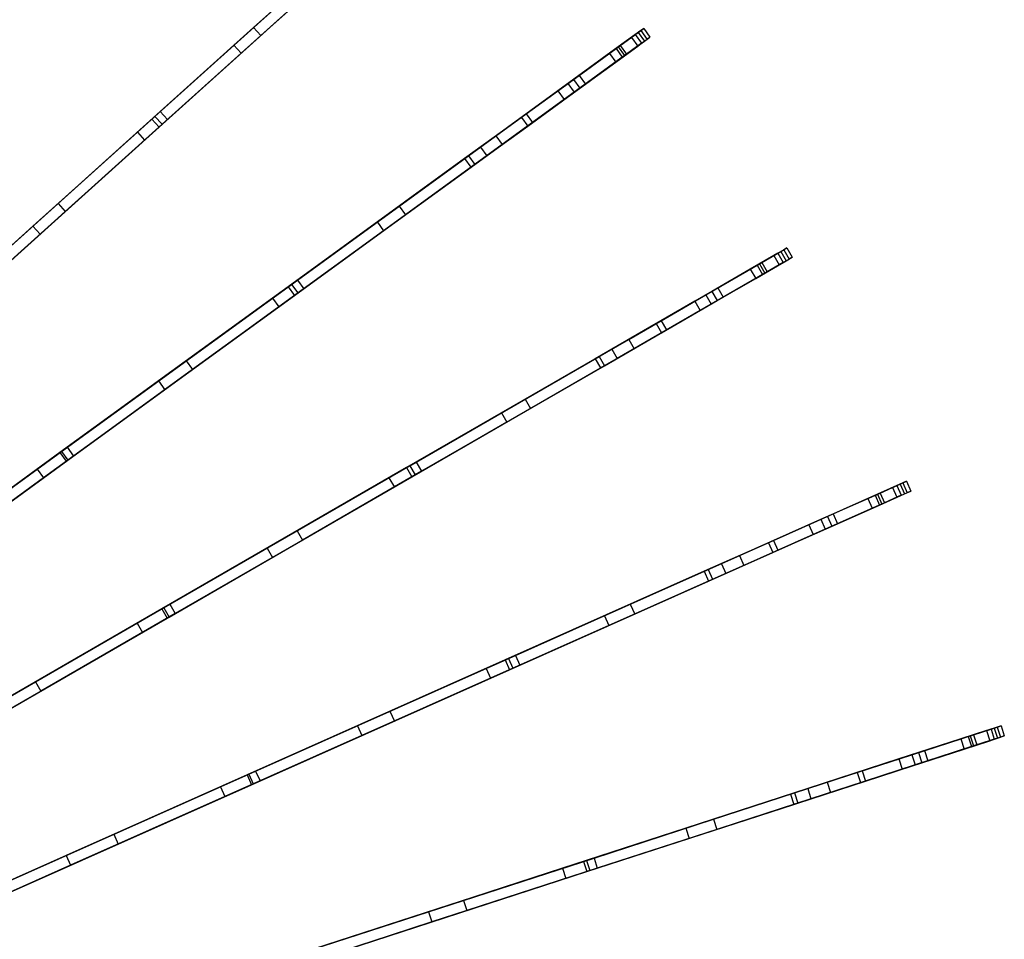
# Model space of a CAD drawing. Extents: x 1 to 71.1, y -35.1 to 35.1.
# Tile 82 of 85: x 55.6 to 69.4, y 7.9 to 20.8. Entities that reach past the tile are written whole.
import ezdxf

# ---------------------------------------------------------------- set-up
doc = ezdxf.new("R2010")
doc.units = 0
doc.header["$LTSCALE"] = 2.54
doc.layers.get('0').update_dxf_attribs({"color": 13, "linetype": 'CONTINUOUS'})

# ---------------------------------------------------------------- blocks, each defined once
blk = doc.blocks.new('LPUMPKIN_L_444_STL')
at = {"color": 0}
for p, q in [((58.888, 20.684, 26.453), (60.132, 21.804, 29.511)), ((58.888, 20.684, 26.453), (60.132, 21.804, 29.511)), ((60.232, 21.693, 29.511), (58.988, 20.572, 26.453)), ((60.232, 21.693, 29.511), (58.988, 20.572, 26.453)), ((59.938, 21.629, 28.66), (58.61, 20.434, 25.573)), ((59.938, 21.629, 28.66), (58.61, 20.434, 25.573)), ((60.038, 21.518, 28.66), (58.711, 20.322, 25.573)), ((60.038, 21.518, 28.66), (58.711, 20.322, 25.573)), ((59.73, 21.442, 42.359), (57.462, 19.4, 43.78)), ((59.73, 21.442, 42.359), (57.462, 19.4, 43.78)), ((57.506, 19.439, 43.918), (59.779, 21.486, 42.494)), ((57.506, 19.439, 43.918), (59.779, 21.486, 42.494)), ((57.606, 19.328, 43.918), (59.879, 21.375, 42.494)), ((57.606, 19.328, 43.918), (59.879, 21.375, 42.494)), ((57.563, 19.289, 43.78), (59.83, 21.33, 42.359)), ((57.563, 19.289, 43.78), (59.83, 21.33, 42.359)), ((57.579, 19.505, 23.817), (58.888, 20.684, 26.453)), ((57.579, 19.505, 23.817), (58.888, 20.684, 26.453)), ((58.888, 20.684, 26.453), (58.988, 20.572, 26.453)), ((58.888, 20.684, 26.453), (58.988, 20.572, 26.453)), ((58.988, 20.572, 26.453), (57.68, 19.394, 23.817)), ((58.988, 20.572, 26.453), (57.68, 19.394, 23.817)), ((64.177, 20.544, 37.987), (63.87, 20.321, 39.38)), ((64.177, 20.544, 37.987), (63.87, 20.321, 39.38)), ((63.962, 20.388, 39.501), (64.271, 20.612, 38.2)), ((63.962, 20.388, 39.501), (64.271, 20.612, 38.2)), ((64.307, 20.639, 36.038), (63.994, 20.411, 34.408)), ((64.307, 20.639, 36.038), (63.994, 20.411, 34.408)), ((64.022, 20.431, 35.077), (64.232, 20.584, 36.635)), ((64.022, 20.431, 35.077), (64.232, 20.584, 36.635)), ((64.232, 20.584, 36.635), (64.177, 20.544, 37.987)), ((64.232, 20.584, 36.635), (64.177, 20.544, 37.987)), ((64.177, 20.544, 37.987), (64.265, 20.423, 37.987)), ((64.177, 20.544, 37.987), (64.265, 20.423, 37.987)), ((64.232, 20.584, 36.635), (64.32, 20.462, 36.635)), ((64.232, 20.584, 36.635), (64.32, 20.462, 36.635)), ((64.271, 20.612, 38.2), (64.349, 20.669, 37.423)), ((64.271, 20.612, 38.2), (64.349, 20.669, 37.423)), ((64.271, 20.612, 38.2), (64.359, 20.491, 38.2)), ((64.271, 20.612, 38.2), (64.359, 20.491, 38.2)), ((64.349, 20.669, 37.423), (64.307, 20.639, 36.038)), ((64.349, 20.669, 37.423), (64.307, 20.639, 36.038)), ((64.307, 20.639, 36.038), (64.396, 20.517, 36.038)), ((64.307, 20.639, 36.038), (64.396, 20.517, 36.038)), ((64.349, 20.669, 37.423), (64.437, 20.548, 37.423)), ((64.349, 20.669, 37.423), (64.437, 20.548, 37.423)), ((64.359, 20.491, 38.2), (64.437, 20.548, 37.423)), ((64.359, 20.491, 38.2), (64.437, 20.548, 37.423)), ((64.437, 20.548, 37.423), (64.396, 20.517, 36.038)), ((64.437, 20.548, 37.423), (64.396, 20.517, 36.038)), ((58.61, 20.434, 25.573), (57.261, 19.219, 22.998)), ((58.61, 20.434, 25.573), (57.261, 19.219, 22.998)), ((58.61, 20.434, 25.573), (58.711, 20.322, 25.573)), ((58.61, 20.434, 25.573), (58.711, 20.322, 25.573)), ((63.994, 20.411, 34.408), (63.148, 19.796, 31.518)), ((63.994, 20.411, 34.408), (63.148, 19.796, 31.518)), ((63.289, 19.899, 32.353), (64.022, 20.431, 35.077)), ((63.289, 19.899, 32.353), (64.022, 20.431, 35.077)), ((63.958, 20.2, 39.38), (64.265, 20.423, 37.987)), ((63.958, 20.2, 39.38), (64.265, 20.423, 37.987)), ((63.994, 20.411, 34.408), (64.082, 20.29, 34.408)), ((63.994, 20.411, 34.408), (64.082, 20.29, 34.408)), ((64.022, 20.431, 35.077), (64.11, 20.31, 35.077)), ((64.022, 20.431, 35.077), (64.11, 20.31, 35.077)), ((64.05, 20.266, 39.501), (64.359, 20.491, 38.2)), ((64.05, 20.266, 39.501), (64.359, 20.491, 38.2)), ((64.396, 20.517, 36.038), (64.082, 20.29, 34.408)), ((64.396, 20.517, 36.038), (64.082, 20.29, 34.408)), ((64.32, 20.462, 36.635), (64.11, 20.31, 35.077)), ((64.32, 20.462, 36.635), (64.11, 20.31, 35.077)), ((64.265, 20.423, 37.987), (64.32, 20.462, 36.635)), ((64.265, 20.423, 37.987), (64.32, 20.462, 36.635)), ((58.711, 20.322, 25.573), (57.361, 19.107, 22.998)), ((58.711, 20.322, 25.573), (57.361, 19.107, 22.998)), ((64.082, 20.29, 34.408), (63.236, 19.675, 31.518)), ((64.082, 20.29, 34.408), (63.236, 19.675, 31.518)), ((63.87, 20.321, 39.38), (63.368, 19.956, 40.569)), ((63.87, 20.321, 39.38), (63.368, 19.956, 40.569)), ((64.11, 20.31, 35.077), (63.378, 19.778, 32.353)), ((64.11, 20.31, 35.077), (63.378, 19.778, 32.353)), ((63.445, 20.012, 40.697), (63.962, 20.388, 39.501)), ((63.445, 20.012, 40.697), (63.962, 20.388, 39.501)), ((63.533, 19.891, 40.697), (64.05, 20.266, 39.501)), ((63.533, 19.891, 40.697), (64.05, 20.266, 39.501)), ((63.87, 20.321, 39.38), (63.958, 20.2, 39.38)), ((63.87, 20.321, 39.38), (63.958, 20.2, 39.38)), ((63.962, 20.388, 39.501), (64.05, 20.266, 39.501)), ((63.962, 20.388, 39.501), (64.05, 20.266, 39.501)), ((63.456, 19.835, 40.569), (63.958, 20.2, 39.38)), ((63.456, 19.835, 40.569), (63.958, 20.2, 39.38)), ((62.704, 19.473, 41.771), (63.445, 20.012, 40.697)), ((62.704, 19.473, 41.771), (63.445, 20.012, 40.697)), ((63.445, 20.012, 40.697), (63.533, 19.891, 40.697)), ((63.445, 20.012, 40.697), (63.533, 19.891, 40.697)), ((62.279, 19.165, 29.512), (63.289, 19.899, 32.353)), ((62.279, 19.165, 29.512), (63.289, 19.899, 32.353)), ((63.368, 19.956, 40.569), (62.637, 19.425, 41.643)), ((63.368, 19.956, 40.569), (62.637, 19.425, 41.643)), ((62.792, 19.352, 41.771), (63.533, 19.891, 40.697)), ((62.792, 19.352, 41.771), (63.533, 19.891, 40.697)), ((63.289, 19.899, 32.353), (63.378, 19.778, 32.353)), ((63.289, 19.899, 32.353), (63.378, 19.778, 32.353)), ((63.368, 19.956, 40.569), (63.456, 19.835, 40.569)), ((63.368, 19.956, 40.569), (63.456, 19.835, 40.569)), ((63.148, 19.796, 31.518), (62.065, 19.01, 28.655)), ((63.148, 19.796, 31.518), (62.065, 19.01, 28.655)), ((63.378, 19.778, 32.353), (62.367, 19.044, 29.512)), ((63.378, 19.778, 32.353), (62.367, 19.044, 29.512)), ((62.726, 19.304, 41.643), (63.456, 19.835, 40.569)), ((62.726, 19.304, 41.643), (63.456, 19.835, 40.569)), ((63.148, 19.796, 31.518), (63.236, 19.675, 31.518)), ((63.148, 19.796, 31.518), (63.236, 19.675, 31.518)), ((63.236, 19.675, 31.518), (62.154, 18.888, 28.655)), ((63.236, 19.675, 31.518), (62.154, 18.888, 28.655)), ((54.548, 16.777, 45.471), (57.506, 19.439, 43.918)), ((54.548, 16.777, 45.471), (57.506, 19.439, 43.918)), ((56.149, 18.218, 21.42), (57.579, 19.505, 23.817)), ((56.149, 18.218, 21.42), (57.579, 19.505, 23.817)), ((57.506, 19.439, 43.918), (57.606, 19.328, 43.918)), ((57.506, 19.439, 43.918), (57.606, 19.328, 43.918)), ((57.579, 19.505, 23.817), (57.68, 19.394, 23.817)), ((57.579, 19.505, 23.817), (57.68, 19.394, 23.817)), ((61.894, 18.885, 42.494), (62.704, 19.473, 41.771)), ((61.894, 18.885, 42.494), (62.704, 19.473, 41.771)), ((62.704, 19.473, 41.771), (62.792, 19.352, 41.771)), ((62.704, 19.473, 41.771), (62.792, 19.352, 41.771)), ((57.462, 19.4, 43.78), (54.526, 16.756, 45.323)), ((57.462, 19.4, 43.78), (54.526, 16.756, 45.323)), ((54.649, 16.665, 45.471), (57.606, 19.328, 43.918)), ((54.649, 16.665, 45.471), (57.606, 19.328, 43.918)), ((57.68, 19.394, 23.817), (56.249, 18.106, 21.42)), ((57.68, 19.394, 23.817), (56.249, 18.106, 21.42)), ((57.462, 19.4, 43.78), (57.563, 19.289, 43.78)), ((57.462, 19.4, 43.78), (57.563, 19.289, 43.78)), ((62.637, 19.425, 41.643), (61.841, 18.847, 42.359)), ((62.637, 19.425, 41.643), (61.841, 18.847, 42.359)), ((61.93, 18.726, 42.359), (62.726, 19.304, 41.643)), ((61.93, 18.726, 42.359), (62.726, 19.304, 41.643)), ((61.983, 18.764, 42.494), (62.792, 19.352, 41.771)), ((61.983, 18.764, 42.494), (62.792, 19.352, 41.771)), ((62.637, 19.425, 41.643), (62.726, 19.304, 41.643)), ((62.637, 19.425, 41.643), (62.726, 19.304, 41.643)), ((54.627, 16.645, 45.323), (57.563, 19.289, 43.78)), ((54.627, 16.645, 45.323), (57.563, 19.289, 43.78)), ((57.261, 19.219, 22.998), (55.797, 17.9, 20.672)), ((57.261, 19.219, 22.998), (55.797, 17.9, 20.672)), ((57.261, 19.219, 22.998), (57.361, 19.107, 22.998)), ((57.261, 19.219, 22.998), (57.361, 19.107, 22.998)), ((60.925, 18.181, 26.454), (62.279, 19.165, 29.512)), ((60.925, 18.181, 26.454), (62.279, 19.165, 29.512)), ((62.279, 19.165, 29.512), (62.367, 19.044, 29.512)), ((62.279, 19.165, 29.512), (62.367, 19.044, 29.512)), ((57.361, 19.107, 22.998), (55.897, 17.789, 20.672)), ((57.361, 19.107, 22.998), (55.897, 17.789, 20.672)), ((62.367, 19.044, 29.512), (61.013, 18.06, 26.454)), ((62.367, 19.044, 29.512), (61.013, 18.06, 26.454)), ((62.065, 19.01, 28.655), (60.62, 17.959, 25.568)), ((62.065, 19.01, 28.655), (60.62, 17.959, 25.568)), ((62.154, 18.888, 28.655), (60.708, 17.838, 25.568)), ((62.154, 18.888, 28.655), (60.708, 17.838, 25.568)), ((62.065, 19.01, 28.655), (62.154, 18.888, 28.655)), ((62.065, 19.01, 28.655), (62.154, 18.888, 28.655)), ((61.841, 18.847, 42.359), (59.373, 17.054, 43.78)), ((61.841, 18.847, 42.359), (59.373, 17.054, 43.78)), ((59.419, 17.087, 43.919), (61.894, 18.885, 42.494)), ((59.419, 17.087, 43.919), (61.894, 18.885, 42.494)), ((59.508, 16.966, 43.919), (61.983, 18.764, 42.494)), ((59.508, 16.966, 43.919), (61.983, 18.764, 42.494)), ((61.841, 18.847, 42.359), (61.93, 18.726, 42.359)), ((61.841, 18.847, 42.359), (61.93, 18.726, 42.359)), ((61.894, 18.885, 42.494), (61.983, 18.764, 42.494)), ((61.894, 18.885, 42.494), (61.983, 18.764, 42.494)), ((59.461, 16.932, 43.78), (61.93, 18.726, 42.359)), ((59.461, 16.932, 43.78), (61.93, 18.726, 42.359)), ((54.619, 16.84, 19.289), (56.149, 18.218, 21.42)), ((54.619, 16.84, 19.289), (56.149, 18.218, 21.42)), ((56.149, 18.218, 21.42), (56.249, 18.106, 21.42)), ((56.149, 18.218, 21.42), (56.249, 18.106, 21.42)), ((56.249, 18.106, 21.42), (54.719, 16.728, 19.289)), ((56.249, 18.106, 21.42), (54.719, 16.728, 19.289)), ((59.5, 17.146, 23.817), (60.925, 18.181, 26.454)), ((59.5, 17.146, 23.817), (60.925, 18.181, 26.454)), ((61.013, 18.06, 26.454), (59.589, 17.025, 23.817)), ((61.013, 18.06, 26.454), (59.589, 17.025, 23.817)), ((60.925, 18.181, 26.454), (61.013, 18.06, 26.454)), ((60.925, 18.181, 26.454), (61.013, 18.06, 26.454)), ((60.62, 17.959, 25.568), (59.15, 16.892, 22.993)), ((60.62, 17.959, 25.568), (59.15, 16.892, 22.993)), ((60.62, 17.959, 25.568), (60.708, 17.838, 25.568)), ((60.62, 17.959, 25.568), (60.708, 17.838, 25.568)), ((55.797, 17.9, 20.672), (54.237, 16.496, 18.616)), ((55.797, 17.9, 20.672), (54.237, 16.496, 18.616)), ((55.897, 17.789, 20.672), (54.337, 16.385, 18.616)), ((55.897, 17.789, 20.672), (54.337, 16.385, 18.616)), ((55.797, 17.9, 20.672), (55.897, 17.789, 20.672)), ((55.797, 17.9, 20.672), (55.897, 17.789, 20.672)), ((60.708, 17.838, 25.568), (59.239, 16.771, 22.993)), ((60.708, 17.838, 25.568), (59.239, 16.771, 22.993)), ((65.939, 17.356, 39.503), (66.27, 17.547, 38.202)), ((65.939, 17.356, 39.503), (66.27, 17.547, 38.202)), ((66.309, 17.569, 36.03), (65.972, 17.375, 34.399)), ((66.309, 17.569, 36.03), (65.972, 17.375, 34.399)), ((66.004, 17.393, 35.077), (66.229, 17.523, 36.635)), ((66.004, 17.393, 35.077), (66.229, 17.523, 36.635)), ((66.229, 17.523, 36.635), (66.17, 17.489, 37.987)), ((66.229, 17.523, 36.635), (66.17, 17.489, 37.987)), ((66.229, 17.523, 36.635), (66.304, 17.393, 36.635)), ((66.229, 17.523, 36.635), (66.304, 17.393, 36.635)), ((66.27, 17.547, 38.202), (66.355, 17.596, 37.416)), ((66.27, 17.547, 38.202), (66.355, 17.596, 37.416)), ((66.27, 17.547, 38.202), (66.345, 17.417, 38.202)), ((66.27, 17.547, 38.202), (66.345, 17.417, 38.202)), ((66.355, 17.596, 37.416), (66.309, 17.569, 36.03)), ((66.355, 17.596, 37.416), (66.309, 17.569, 36.03)), ((66.309, 17.569, 36.03), (66.384, 17.439, 36.03)), ((66.309, 17.569, 36.03), (66.384, 17.439, 36.03)), ((66.355, 17.596, 37.416), (66.43, 17.466, 37.416)), ((66.355, 17.596, 37.416), (66.43, 17.466, 37.416)), ((65.972, 17.375, 34.399), (65.065, 16.851, 31.508)), ((65.972, 17.375, 34.399), (65.065, 16.851, 31.508)), ((65.22, 16.941, 32.354), (66.004, 17.393, 35.077)), ((65.22, 16.941, 32.354), (66.004, 17.393, 35.077)), ((66.17, 17.489, 37.987), (65.842, 17.3, 39.38)), ((66.17, 17.489, 37.987), (65.842, 17.3, 39.38)), ((65.972, 17.375, 34.399), (66.047, 17.245, 34.399)), ((65.972, 17.375, 34.399), (66.047, 17.245, 34.399)), ((66.004, 17.393, 35.077), (66.079, 17.263, 35.077)), ((66.004, 17.393, 35.077), (66.079, 17.263, 35.077)), ((66.014, 17.226, 39.503), (66.345, 17.417, 38.202)), ((66.014, 17.226, 39.503), (66.345, 17.417, 38.202)), ((66.384, 17.439, 36.03), (66.047, 17.245, 34.399)), ((66.384, 17.439, 36.03), (66.047, 17.245, 34.399)), ((66.304, 17.393, 36.635), (66.079, 17.263, 35.077)), ((66.304, 17.393, 36.635), (66.079, 17.263, 35.077)), ((66.17, 17.489, 37.987), (66.245, 17.359, 37.987)), ((66.17, 17.489, 37.987), (66.245, 17.359, 37.987)), ((66.245, 17.359, 37.987), (66.304, 17.393, 36.635)), ((66.245, 17.359, 37.987), (66.304, 17.393, 36.635)), ((66.345, 17.417, 38.202), (66.43, 17.466, 37.416)), ((66.345, 17.417, 38.202), (66.43, 17.466, 37.416)), ((66.43, 17.466, 37.416), (66.384, 17.439, 36.03)), ((66.43, 17.466, 37.416), (66.384, 17.439, 36.03)), ((66.047, 17.245, 34.399), (65.14, 16.721, 31.508)), ((66.047, 17.245, 34.399), (65.14, 16.721, 31.508)), ((66.079, 17.263, 35.077), (65.295, 16.811, 32.354)), ((66.079, 17.263, 35.077), (65.295, 16.811, 32.354)), ((65.842, 17.3, 39.38), (65.305, 16.989, 40.568)), ((65.842, 17.3, 39.38), (65.305, 16.989, 40.568)), ((65.385, 17.036, 40.699), (65.939, 17.356, 39.503)), ((65.385, 17.036, 40.699), (65.939, 17.356, 39.503)), ((65.842, 17.3, 39.38), (65.917, 17.17, 39.38)), ((65.842, 17.3, 39.38), (65.917, 17.17, 39.38)), ((65.917, 17.17, 39.38), (66.245, 17.359, 37.987)), ((65.917, 17.17, 39.38), (66.245, 17.359, 37.987)), ((65.939, 17.356, 39.503), (66.014, 17.226, 39.503)), ((65.939, 17.356, 39.503), (66.014, 17.226, 39.503)), ((57.943, 16.015, 21.42), (59.5, 17.146, 23.817)), ((57.943, 16.015, 21.42), (59.5, 17.146, 23.817)), ((59.5, 17.146, 23.817), (59.589, 17.025, 23.817)), ((59.5, 17.146, 23.817), (59.589, 17.025, 23.817)), ((65.38, 16.859, 40.568), (65.917, 17.17, 39.38)), ((65.38, 16.859, 40.568), (65.917, 17.17, 39.38)), ((65.46, 16.906, 40.699), (66.014, 17.226, 39.503)), ((65.46, 16.906, 40.699), (66.014, 17.226, 39.503)), ((59.373, 17.054, 43.78), (56.176, 14.731, 45.323)), ((59.373, 17.054, 43.78), (56.176, 14.731, 45.323)), ((56.2, 14.748, 45.472), (59.419, 17.087, 43.919)), ((56.2, 14.748, 45.472), (59.419, 17.087, 43.919)), ((56.288, 14.627, 45.472), (59.508, 16.966, 43.919)), ((56.288, 14.627, 45.472), (59.508, 16.966, 43.919)), ((59.589, 17.025, 23.817), (58.032, 15.894, 21.42)), ((59.589, 17.025, 23.817), (58.032, 15.894, 21.42)), ((59.373, 17.054, 43.78), (59.461, 16.932, 43.78)), ((59.373, 17.054, 43.78), (59.461, 16.932, 43.78)), ((59.419, 17.087, 43.919), (59.508, 16.966, 43.919)), ((59.419, 17.087, 43.919), (59.508, 16.966, 43.919)), ((65.305, 16.989, 40.568), (64.523, 16.538, 41.642)), ((65.305, 16.989, 40.568), (64.523, 16.538, 41.642)), ((64.592, 16.578, 41.773), (65.385, 17.036, 40.699)), ((64.592, 16.578, 41.773), (65.385, 17.036, 40.699)), ((65.305, 16.989, 40.568), (65.38, 16.859, 40.568)), ((65.305, 16.989, 40.568), (65.38, 16.859, 40.568)), ((65.385, 17.036, 40.699), (65.46, 16.906, 40.699)), ((65.385, 17.036, 40.699), (65.46, 16.906, 40.699)), ((56.264, 14.609, 45.323), (59.461, 16.932, 43.78)), ((56.264, 14.609, 45.323), (59.461, 16.932, 43.78)), ((59.15, 16.892, 22.993), (57.556, 15.734, 20.668)), ((59.15, 16.892, 22.993), (57.556, 15.734, 20.668)), ((59.15, 16.892, 22.993), (59.239, 16.771, 22.993)), ((59.15, 16.892, 22.993), (59.239, 16.771, 22.993)), ((65.065, 16.851, 31.508), (63.905, 16.181, 28.645)), ((65.065, 16.851, 31.508), (63.905, 16.181, 28.645)), ((64.139, 16.316, 29.513), (65.22, 16.941, 32.354)), ((64.139, 16.316, 29.513), (65.22, 16.941, 32.354)), ((64.598, 16.408, 41.642), (65.38, 16.859, 40.568)), ((64.598, 16.408, 41.642), (65.38, 16.859, 40.568)), ((64.667, 16.448, 41.773), (65.46, 16.906, 40.699)), ((64.667, 16.448, 41.773), (65.46, 16.906, 40.699)), ((65.065, 16.851, 31.508), (65.14, 16.721, 31.508)), ((65.065, 16.851, 31.508), (65.14, 16.721, 31.508)), ((65.22, 16.941, 32.354), (65.295, 16.811, 32.354)), ((65.22, 16.941, 32.354), (65.295, 16.811, 32.354)), ((59.239, 16.771, 22.993), (57.645, 15.612, 20.668)), ((59.239, 16.771, 22.993), (57.645, 15.612, 20.668)), ((65.14, 16.721, 31.508), (63.98, 16.051, 28.645)), ((65.14, 16.721, 31.508), (63.98, 16.051, 28.645)), ((65.295, 16.811, 32.354), (64.214, 16.186, 29.513)), ((65.295, 16.811, 32.354), (64.214, 16.186, 29.513)), ((63.726, 16.078, 42.495), (64.592, 16.578, 41.773)), ((63.726, 16.078, 42.495), (64.592, 16.578, 41.773)), ((64.592, 16.578, 41.773), (64.667, 16.448, 41.773)), ((64.592, 16.578, 41.773), (64.667, 16.448, 41.773)), ((64.523, 16.538, 41.642), (63.671, 16.046, 42.359)), ((64.523, 16.538, 41.642), (63.671, 16.046, 42.359)), ((63.746, 15.916, 42.359), (64.598, 16.408, 41.642)), ((63.746, 15.916, 42.359), (64.598, 16.408, 41.642)), ((63.801, 15.948, 42.495), (64.667, 16.448, 41.773)), ((63.801, 15.948, 42.495), (64.667, 16.448, 41.773)), ((64.523, 16.538, 41.642), (64.598, 16.408, 41.642)), ((64.523, 16.538, 41.642), (64.598, 16.408, 41.642)), ((62.689, 15.479, 26.455), (64.139, 16.316, 29.513)), ((62.689, 15.479, 26.455), (64.139, 16.316, 29.513)), ((64.139, 16.316, 29.513), (64.214, 16.186, 29.513)), ((64.139, 16.316, 29.513), (64.214, 16.186, 29.513)), ((63.905, 16.181, 28.645), (62.357, 15.287, 25.558)), ((63.905, 16.181, 28.645), (62.357, 15.287, 25.558)), ((64.214, 16.186, 29.513), (62.764, 15.349, 26.455)), ((64.214, 16.186, 29.513), (62.764, 15.349, 26.455)), ((63.905, 16.181, 28.645), (63.98, 16.051, 28.645)), ((63.905, 16.181, 28.645), (63.98, 16.051, 28.645)), ((56.278, 14.805, 19.29), (57.943, 16.015, 21.42)), ((56.278, 14.805, 19.29), (57.943, 16.015, 21.42)), ((57.943, 16.015, 21.42), (58.032, 15.894, 21.42)), ((57.943, 16.015, 21.42), (58.032, 15.894, 21.42)), ((63.671, 16.046, 42.359), (61.029, 14.521, 43.779)), ((63.671, 16.046, 42.359), (61.029, 14.521, 43.779)), ((61.076, 14.548, 43.919), (63.726, 16.078, 42.495)), ((61.076, 14.548, 43.919), (63.726, 16.078, 42.495)), ((63.98, 16.051, 28.645), (62.432, 15.157, 25.558)), ((63.98, 16.051, 28.645), (62.432, 15.157, 25.558)), ((63.671, 16.046, 42.359), (63.746, 15.916, 42.359)), ((63.671, 16.046, 42.359), (63.746, 15.916, 42.359)), ((63.726, 16.078, 42.495), (63.801, 15.948, 42.495)), ((63.726, 16.078, 42.495), (63.801, 15.948, 42.495)), ((58.032, 15.894, 21.42), (56.366, 14.683, 19.29)), ((58.032, 15.894, 21.42), (56.366, 14.683, 19.29)), ((61.104, 14.391, 43.779), (63.746, 15.916, 42.359)), ((61.104, 14.391, 43.779), (63.746, 15.916, 42.359)), ((61.151, 14.418, 43.919), (63.801, 15.948, 42.495)), ((61.151, 14.418, 43.919), (63.801, 15.948, 42.495)), ((57.556, 15.734, 20.668), (55.858, 14.5, 18.613)), ((57.556, 15.734, 20.668), (55.858, 14.5, 18.613)), ((57.556, 15.734, 20.668), (57.645, 15.612, 20.668)), ((57.556, 15.734, 20.668), (57.645, 15.612, 20.668)), ((57.645, 15.612, 20.668), (55.946, 14.379, 18.613)), ((57.645, 15.612, 20.668), (55.946, 14.379, 18.613)), ((61.165, 14.599, 23.819), (62.689, 15.479, 26.455)), ((61.165, 14.599, 23.819), (62.689, 15.479, 26.455)), ((62.689, 15.479, 26.455), (62.764, 15.349, 26.455)), ((62.689, 15.479, 26.455), (62.764, 15.349, 26.455)), ((62.764, 15.349, 26.455), (61.24, 14.469, 23.819)), ((62.764, 15.349, 26.455), (61.24, 14.469, 23.819)), ((62.357, 15.287, 25.558), (60.783, 14.379, 22.984)), ((62.357, 15.287, 25.558), (60.783, 14.379, 22.984)), ((62.357, 15.287, 25.558), (62.432, 15.157, 25.558)), ((62.357, 15.287, 25.558), (62.432, 15.157, 25.558)), ((62.432, 15.157, 25.558), (60.858, 14.249, 22.984)), ((62.432, 15.157, 25.558), (60.858, 14.249, 22.984)), ((54.518, 13.526, 17.434), (56.278, 14.805, 19.29)), ((54.518, 13.526, 17.434), (56.278, 14.805, 19.29)), ((56.278, 14.805, 19.29), (56.366, 14.683, 19.29)), ((56.278, 14.805, 19.29), (56.366, 14.683, 19.29)), ((56.176, 14.731, 45.323), (52.267, 11.891, 46.877)), ((56.176, 14.731, 45.323), (52.267, 11.891, 46.877)), ((52.285, 11.904, 47.026), (56.2, 14.748, 45.472)), ((52.285, 11.904, 47.026), (56.2, 14.748, 45.472)), ((52.374, 11.783, 47.026), (56.288, 14.627, 45.472)), ((52.374, 11.783, 47.026), (56.288, 14.627, 45.472)), ((56.366, 14.683, 19.29), (54.606, 13.405, 17.434)), ((56.366, 14.683, 19.29), (54.606, 13.405, 17.434)), ((56.176, 14.731, 45.323), (56.264, 14.609, 45.323)), ((56.176, 14.731, 45.323), (56.264, 14.609, 45.323)), ((56.2, 14.748, 45.472), (56.288, 14.627, 45.472)), ((56.2, 14.748, 45.472), (56.288, 14.627, 45.472)), ((52.355, 11.769, 46.877), (56.264, 14.609, 45.323)), ((52.355, 11.769, 46.877), (56.264, 14.609, 45.323)), ((55.858, 14.5, 18.613), (53.931, 13.1, 16.709)), ((55.858, 14.5, 18.613), (53.931, 13.1, 16.709)), ((55.858, 14.5, 18.613), (55.946, 14.379, 18.613)), ((55.858, 14.5, 18.613), (55.946, 14.379, 18.613)), ((61.029, 14.521, 43.779), (57.604, 12.543, 45.324)), ((61.029, 14.521, 43.779), (57.604, 12.543, 45.324)), ((57.63, 12.558, 45.472), (61.076, 14.548, 43.919)), ((57.63, 12.558, 45.472), (61.076, 14.548, 43.919)), ((59.498, 13.637, 21.421), (61.165, 14.599, 23.819)), ((59.498, 13.637, 21.421), (61.165, 14.599, 23.819)), ((61.029, 14.521, 43.779), (61.104, 14.391, 43.779)), ((61.029, 14.521, 43.779), (61.104, 14.391, 43.779)), ((61.076, 14.548, 43.919), (61.151, 14.418, 43.919)), ((61.076, 14.548, 43.919), (61.151, 14.418, 43.919)), ((61.165, 14.599, 23.819), (61.24, 14.469, 23.819)), ((61.165, 14.599, 23.819), (61.24, 14.469, 23.819)), ((55.946, 14.379, 18.613), (54.019, 12.978, 16.709)), ((55.946, 14.379, 18.613), (54.019, 12.978, 16.709)), ((57.679, 12.413, 45.324), (61.104, 14.391, 43.779)), ((57.679, 12.413, 45.324), (61.104, 14.391, 43.779)), ((57.705, 12.428, 45.472), (61.151, 14.418, 43.919)), ((57.705, 12.428, 45.472), (61.151, 14.418, 43.919)), ((60.783, 14.379, 22.984), (59.077, 13.394, 20.66)), ((60.783, 14.379, 22.984), (59.077, 13.394, 20.66)), ((61.24, 14.469, 23.819), (59.573, 13.507, 21.421)), ((61.24, 14.469, 23.819), (59.573, 13.507, 21.421)), ((60.783, 14.379, 22.984), (60.858, 14.249, 22.984)), ((60.783, 14.379, 22.984), (60.858, 14.249, 22.984)), ((60.858, 14.249, 22.984), (59.152, 13.264, 20.66)), ((60.858, 14.249, 22.984), (59.152, 13.264, 20.66)), ((67.833, 14.243, 37.987), (67.487, 14.088, 39.379)), ((67.833, 14.243, 37.987), (67.487, 14.088, 39.379)), ((67.588, 14.134, 39.506), (67.938, 14.289, 38.206)), ((67.588, 14.134, 39.506), (67.938, 14.289, 38.206)), ((67.978, 14.307, 36.019), (67.621, 14.148, 34.386)), ((67.978, 14.307, 36.019), (67.621, 14.148, 34.386)), ((67.658, 14.165, 35.078), (67.895, 14.27, 36.635)), ((67.658, 14.165, 35.078), (67.895, 14.27, 36.635)), ((67.895, 14.27, 36.635), (67.833, 14.243, 37.987)), ((67.895, 14.27, 36.635), (67.833, 14.243, 37.987)), ((67.833, 14.243, 37.987), (67.894, 14.106, 37.987)), ((67.833, 14.243, 37.987), (67.894, 14.106, 37.987)), ((67.895, 14.27, 36.635), (67.956, 14.133, 36.635)), ((67.895, 14.27, 36.635), (67.956, 14.133, 36.635)), ((67.938, 14.289, 38.206), (68.029, 14.33, 37.405)), ((67.938, 14.289, 38.206), (68.029, 14.33, 37.405)), ((67.938, 14.289, 38.206), (67.999, 14.152, 38.206)), ((67.938, 14.289, 38.206), (67.999, 14.152, 38.206)), ((68.029, 14.33, 37.405), (67.978, 14.307, 36.019)), ((68.029, 14.33, 37.405), (67.978, 14.307, 36.019)), ((67.978, 14.307, 36.019), (68.039, 14.17, 36.019)), ((67.978, 14.307, 36.019), (68.039, 14.17, 36.019)), ((68.029, 14.33, 37.405), (68.09, 14.192, 37.405)), ((68.029, 14.33, 37.405), (68.09, 14.192, 37.405)), ((67.621, 14.148, 34.386), (66.662, 13.721, 31.494)), ((67.621, 14.148, 34.386), (66.662, 13.721, 31.494)), ((66.831, 13.797, 32.355), (67.658, 14.165, 35.078)), ((66.831, 13.797, 32.355), (67.658, 14.165, 35.078)), ((67.487, 14.088, 39.379), (66.921, 13.836, 40.567)), ((67.487, 14.088, 39.379), (66.921, 13.836, 40.567)), ((67.004, 13.873, 40.701), (67.588, 14.134, 39.506)), ((67.004, 13.873, 40.701), (67.588, 14.134, 39.506)), ((67.487, 14.088, 39.379), (67.548, 13.951, 39.379)), ((67.487, 14.088, 39.379), (67.548, 13.951, 39.379)), ((67.548, 13.951, 39.379), (67.894, 14.106, 37.987)), ((67.548, 13.951, 39.379), (67.894, 14.106, 37.987)), ((67.588, 14.134, 39.506), (67.649, 13.996, 39.506)), ((67.588, 14.134, 39.506), (67.649, 13.996, 39.506)), ((67.621, 14.148, 34.386), (67.682, 14.011, 34.386)), ((67.621, 14.148, 34.386), (67.682, 14.011, 34.386)), ((67.649, 13.996, 39.506), (67.999, 14.152, 38.206)), ((67.649, 13.996, 39.506), (67.999, 14.152, 38.206)), ((67.658, 14.165, 35.078), (67.719, 14.028, 35.078)), ((67.658, 14.165, 35.078), (67.719, 14.028, 35.078)), ((68.039, 14.17, 36.019), (67.682, 14.011, 34.386)), ((68.039, 14.17, 36.019), (67.682, 14.011, 34.386)), ((67.956, 14.133, 36.635), (67.719, 14.028, 35.078)), ((67.956, 14.133, 36.635), (67.719, 14.028, 35.078)), ((67.894, 14.106, 37.987), (67.956, 14.133, 36.635)), ((67.894, 14.106, 37.987), (67.956, 14.133, 36.635)), ((67.999, 14.152, 38.206), (68.09, 14.192, 37.405)), ((67.999, 14.152, 38.206), (68.09, 14.192, 37.405)), ((68.09, 14.192, 37.405), (68.039, 14.17, 36.019)), ((68.09, 14.192, 37.405), (68.039, 14.17, 36.019)), ((67.682, 14.011, 34.386), (66.723, 13.584, 31.494)), ((67.682, 14.011, 34.386), (66.723, 13.584, 31.494)), ((67.719, 14.028, 35.078), (66.892, 13.659, 32.355)), ((67.719, 14.028, 35.078), (66.892, 13.659, 32.355)), ((66.982, 13.699, 40.567), (67.548, 13.951, 39.379)), ((66.982, 13.699, 40.567), (67.548, 13.951, 39.379)), ((67.065, 13.736, 40.701), (67.649, 13.996, 39.506)), ((67.065, 13.736, 40.701), (67.649, 13.996, 39.506)), ((65.691, 13.289, 29.514), (66.831, 13.797, 32.355)), ((65.691, 13.289, 29.514), (66.831, 13.797, 32.355)), ((66.921, 13.836, 40.567), (66.096, 13.469, 41.642)), ((66.921, 13.836, 40.567), (66.096, 13.469, 41.642)), ((66.167, 13.5, 41.774), (67.004, 13.873, 40.701)), ((66.167, 13.5, 41.774), (67.004, 13.873, 40.701)), ((66.831, 13.797, 32.355), (66.892, 13.659, 32.355)), ((66.831, 13.797, 32.355), (66.892, 13.659, 32.355)), ((66.921, 13.836, 40.567), (66.982, 13.699, 40.567)), ((66.921, 13.836, 40.567), (66.982, 13.699, 40.567)), ((67.004, 13.873, 40.701), (67.065, 13.736, 40.701)), ((67.004, 13.873, 40.701), (67.065, 13.736, 40.701)), ((66.662, 13.721, 31.494), (65.437, 13.176, 28.631)), ((66.662, 13.721, 31.494), (65.437, 13.176, 28.631)), ((66.892, 13.659, 32.355), (65.752, 13.152, 29.514)), ((66.892, 13.659, 32.355), (65.752, 13.152, 29.514)), ((66.157, 13.332, 41.642), (66.982, 13.699, 40.567)), ((66.157, 13.332, 41.642), (66.982, 13.699, 40.567)), ((66.228, 13.363, 41.774), (67.065, 13.736, 40.701)), ((66.228, 13.363, 41.774), (67.065, 13.736, 40.701)), ((66.662, 13.721, 31.494), (66.723, 13.584, 31.494)), ((66.662, 13.721, 31.494), (66.723, 13.584, 31.494)), ((57.715, 12.608, 19.291), (59.498, 13.637, 21.421)), ((57.715, 12.608, 19.291), (59.498, 13.637, 21.421)), ((59.498, 13.637, 21.421), (59.573, 13.507, 21.421)), ((59.498, 13.637, 21.421), (59.573, 13.507, 21.421)), ((66.723, 13.584, 31.494), (65.498, 13.039, 28.631)), ((66.723, 13.584, 31.494), (65.498, 13.039, 28.631)), ((59.077, 13.394, 20.66), (57.259, 12.344, 18.606)), ((59.077, 13.394, 20.66), (57.259, 12.344, 18.606)), ((59.573, 13.507, 21.421), (57.79, 12.478, 19.291)), ((59.573, 13.507, 21.421), (57.79, 12.478, 19.291)), ((59.077, 13.394, 20.66), (59.152, 13.264, 20.66)), ((59.077, 13.394, 20.66), (59.152, 13.264, 20.66)), ((66.096, 13.469, 41.642), (65.197, 13.069, 42.358)), ((66.096, 13.469, 41.642), (65.197, 13.069, 42.358)), ((65.253, 13.094, 42.496), (66.167, 13.5, 41.774)), ((65.253, 13.094, 42.496), (66.167, 13.5, 41.774)), ((66.096, 13.469, 41.642), (66.157, 13.332, 41.642)), ((66.096, 13.469, 41.642), (66.157, 13.332, 41.642)), ((66.167, 13.5, 41.774), (66.228, 13.363, 41.774)), ((66.167, 13.5, 41.774), (66.228, 13.363, 41.774)), ((59.152, 13.264, 20.66), (57.334, 12.214, 18.606)), ((59.152, 13.264, 20.66), (57.334, 12.214, 18.606)), ((64.162, 12.608, 26.456), (65.691, 13.289, 29.514)), ((64.162, 12.608, 26.456), (65.691, 13.289, 29.514)), ((65.258, 12.932, 42.358), (66.157, 13.332, 41.642)), ((65.258, 12.932, 42.358), (66.157, 13.332, 41.642)), ((65.314, 12.957, 42.496), (66.228, 13.363, 41.774)), ((65.314, 12.957, 42.496), (66.228, 13.363, 41.774)), ((65.691, 13.289, 29.514), (65.752, 13.152, 29.514)), ((65.691, 13.289, 29.514), (65.752, 13.152, 29.514)), ((65.437, 13.176, 28.631), (63.802, 12.448, 25.544)), ((65.437, 13.176, 28.631), (63.802, 12.448, 25.544)), ((65.752, 13.152, 29.514), (64.223, 12.471, 26.456)), ((65.752, 13.152, 29.514), (64.223, 12.471, 26.456)), ((65.437, 13.176, 28.631), (65.498, 13.039, 28.631)), ((65.437, 13.176, 28.631), (65.498, 13.039, 28.631)), ((65.197, 13.069, 42.358), (62.411, 11.828, 43.779)), ((65.197, 13.069, 42.358), (62.411, 11.828, 43.779)), ((62.458, 11.849, 43.92), (65.253, 13.094, 42.496)), ((62.458, 11.849, 43.92), (65.253, 13.094, 42.496)), ((65.498, 13.039, 28.631), (63.863, 12.311, 25.544)), ((65.498, 13.039, 28.631), (63.863, 12.311, 25.544)), ((65.197, 13.069, 42.358), (65.258, 12.932, 42.358)), ((65.197, 13.069, 42.358), (65.258, 12.932, 42.358)), ((65.253, 13.094, 42.496), (65.314, 12.957, 42.496)), ((65.253, 13.094, 42.496), (65.314, 12.957, 42.496)), ((62.472, 11.691, 43.779), (65.258, 12.932, 42.358)), ((62.472, 11.691, 43.779), (65.258, 12.932, 42.358)), ((62.519, 11.712, 43.92), (65.314, 12.957, 42.496)), ((62.519, 11.712, 43.92), (65.314, 12.957, 42.496)), ((53.439, 10.139, 47.027), (57.63, 12.558, 45.472)), ((53.439, 10.139, 47.027), (57.63, 12.558, 45.472)), ((55.832, 11.52, 17.435), (57.715, 12.608, 19.291)), ((55.832, 11.52, 17.435), (57.715, 12.608, 19.291)), ((57.63, 12.558, 45.472), (57.705, 12.428, 45.472)), ((57.63, 12.558, 45.472), (57.705, 12.428, 45.472)), ((57.715, 12.608, 19.291), (57.79, 12.478, 19.291)), ((57.715, 12.608, 19.291), (57.79, 12.478, 19.291)), ((62.554, 11.892, 23.82), (64.162, 12.608, 26.456)), ((62.554, 11.892, 23.82), (64.162, 12.608, 26.456)), ((64.162, 12.608, 26.456), (64.223, 12.471, 26.456)), ((64.162, 12.608, 26.456), (64.223, 12.471, 26.456)), ((57.604, 12.543, 45.324), (53.42, 10.128, 46.877)), ((57.604, 12.543, 45.324), (53.42, 10.128, 46.877)), ((53.495, 9.998, 46.877), (57.679, 12.413, 45.324)), ((53.495, 9.998, 46.877), (57.679, 12.413, 45.324)), ((53.514, 10.009, 47.027), (57.705, 12.428, 45.472)), ((53.514, 10.009, 47.027), (57.705, 12.428, 45.472)), ((57.79, 12.478, 19.291), (55.907, 11.39, 17.435)), ((57.79, 12.478, 19.291), (55.907, 11.39, 17.435)), ((57.604, 12.543, 45.324), (57.679, 12.413, 45.324)), ((57.604, 12.543, 45.324), (57.679, 12.413, 45.324)), ((63.802, 12.448, 25.544), (62.142, 11.709, 22.972)), ((63.802, 12.448, 25.544), (62.142, 11.709, 22.972)), ((64.223, 12.471, 26.456), (62.615, 11.755, 23.82)), ((64.223, 12.471, 26.456), (62.615, 11.755, 23.82)), ((63.802, 12.448, 25.544), (63.863, 12.311, 25.544)), ((63.802, 12.448, 25.544), (63.863, 12.311, 25.544)), ((57.259, 12.344, 18.606), (55.202, 11.157, 16.709)), ((57.259, 12.344, 18.606), (55.202, 11.157, 16.709)), ((57.259, 12.344, 18.606), (57.334, 12.214, 18.606)), ((57.259, 12.344, 18.606), (57.334, 12.214, 18.606)), ((63.863, 12.311, 25.544), (62.203, 11.572, 22.972)), ((63.863, 12.311, 25.544), (62.203, 11.572, 22.972)), ((57.334, 12.214, 18.606), (55.277, 11.027, 16.709)), ((57.334, 12.214, 18.606), (55.277, 11.027, 16.709)), ((60.797, 11.11, 21.423), (62.554, 11.892, 23.82)), ((60.797, 11.11, 21.423), (62.554, 11.892, 23.82)), ((62.554, 11.892, 23.82), (62.615, 11.755, 23.82)), ((62.554, 11.892, 23.82), (62.615, 11.755, 23.82)), ((62.411, 11.828, 43.779), (58.795, 10.218, 45.324)), ((62.411, 11.828, 43.779), (58.795, 10.218, 45.324)), ((58.822, 10.231, 45.473), (62.458, 11.849, 43.92)), ((58.822, 10.231, 45.473), (62.458, 11.849, 43.92)), ((62.615, 11.755, 23.82), (60.858, 10.973, 21.423)), ((62.615, 11.755, 23.82), (60.858, 10.973, 21.423)), ((62.411, 11.828, 43.779), (62.472, 11.691, 43.779)), ((62.411, 11.828, 43.779), (62.472, 11.691, 43.779)), ((62.458, 11.849, 43.92), (62.519, 11.712, 43.92)), ((62.458, 11.849, 43.92), (62.519, 11.712, 43.92)), ((58.856, 10.081, 45.324), (62.472, 11.691, 43.779)), ((58.856, 10.081, 45.324), (62.472, 11.691, 43.779)), ((58.883, 10.094, 45.473), (62.519, 11.712, 43.92)), ((58.883, 10.094, 45.473), (62.519, 11.712, 43.92)), ((62.142, 11.709, 22.972), (60.342, 10.907, 20.649)), ((62.142, 11.709, 22.972), (60.342, 10.907, 20.649)), ((62.142, 11.709, 22.972), (62.203, 11.572, 22.972)), ((62.142, 11.709, 22.972), (62.203, 11.572, 22.972)), ((53.707, 10.293, 15.747), (55.832, 11.52, 17.435)), ((53.707, 10.293, 15.747), (55.832, 11.52, 17.435)), ((55.832, 11.52, 17.435), (55.907, 11.39, 17.435)), ((55.832, 11.52, 17.435), (55.907, 11.39, 17.435)), ((62.203, 11.572, 22.972), (60.403, 10.77, 20.649)), ((62.203, 11.572, 22.972), (60.403, 10.77, 20.649)), ((55.907, 11.39, 17.435), (53.782, 10.164, 15.747)), ((55.907, 11.39, 17.435), (53.782, 10.164, 15.747)), ((58.916, 10.272, 19.293), (60.797, 11.11, 21.423)), ((58.916, 10.272, 19.293), (60.797, 11.11, 21.423)), ((60.797, 11.11, 21.423), (60.858, 10.973, 21.423)), ((60.797, 11.11, 21.423), (60.858, 10.973, 21.423)), ((60.342, 10.907, 20.649), (58.423, 10.053, 18.597)), ((60.342, 10.907, 20.649), (58.423, 10.053, 18.597)), ((60.858, 10.973, 21.423), (58.977, 10.135, 19.293)), ((60.858, 10.973, 21.423), (58.977, 10.135, 19.293)), ((60.342, 10.907, 20.649), (60.403, 10.77, 20.649)), ((60.342, 10.907, 20.649), (60.403, 10.77, 20.649)), ((69.256, 10.875, 38.21), (69.352, 10.906, 37.392)), ((69.256, 10.875, 38.21), (69.352, 10.906, 37.392)), ((69.352, 10.906, 37.392), (69.297, 10.888, 36.005)), ((69.352, 10.906, 37.392), (69.297, 10.888, 36.005)), ((69.352, 10.906, 37.392), (69.398, 10.764, 37.392)), ((69.352, 10.906, 37.392), (69.398, 10.764, 37.392)), ((60.403, 10.77, 20.649), (58.484, 9.916, 18.597)), ((60.403, 10.77, 20.649), (58.484, 9.916, 18.597)), ((68.922, 10.767, 34.371), (67.922, 10.442, 31.476)), ((68.922, 10.767, 34.371), (67.922, 10.442, 31.476)), ((68.105, 10.501, 32.356), (68.966, 10.781, 35.078)), ((68.105, 10.501, 32.356), (68.966, 10.781, 35.078)), ((68.282, 10.559, 40.705), (68.891, 10.757, 39.509)), ((68.282, 10.559, 40.705), (68.891, 10.757, 39.509)), ((69.148, 10.84, 37.987), (68.788, 10.723, 39.378)), ((69.148, 10.84, 37.987), (68.788, 10.723, 39.378)), ((68.891, 10.757, 39.509), (69.256, 10.875, 38.21)), ((68.891, 10.757, 39.509), (69.256, 10.875, 38.21)), ((68.891, 10.757, 39.509), (68.938, 10.614, 39.509)), ((68.891, 10.757, 39.509), (68.938, 10.614, 39.509)), ((69.297, 10.888, 36.005), (68.922, 10.767, 34.371)), ((69.297, 10.888, 36.005), (68.922, 10.767, 34.371)), ((68.922, 10.767, 34.371), (68.969, 10.624, 34.371)), ((68.922, 10.767, 34.371), (68.969, 10.624, 34.371)), ((68.966, 10.781, 35.078), (69.212, 10.861, 36.635)), ((68.966, 10.781, 35.078), (69.212, 10.861, 36.635)), ((68.966, 10.781, 35.078), (69.012, 10.638, 35.078)), ((68.966, 10.781, 35.078), (69.012, 10.638, 35.078)), ((69.212, 10.861, 36.635), (69.148, 10.84, 37.987)), ((69.212, 10.861, 36.635), (69.148, 10.84, 37.987)), ((69.148, 10.84, 37.987), (69.194, 10.697, 37.987)), ((69.148, 10.84, 37.987), (69.194, 10.697, 37.987)), ((69.212, 10.861, 36.635), (69.258, 10.718, 36.635)), ((69.212, 10.861, 36.635), (69.258, 10.718, 36.635)), ((69.256, 10.875, 38.21), (69.303, 10.733, 38.21)), ((69.256, 10.875, 38.21), (69.303, 10.733, 38.21)), ((69.297, 10.888, 36.005), (69.343, 10.746, 36.005)), ((69.297, 10.888, 36.005), (69.343, 10.746, 36.005)), ((69.303, 10.733, 38.21), (69.398, 10.764, 37.392)), ((69.303, 10.733, 38.21), (69.398, 10.764, 37.392)), ((69.398, 10.764, 37.392), (69.343, 10.746, 36.005)), ((69.398, 10.764, 37.392), (69.343, 10.746, 36.005)), ((68.969, 10.624, 34.371), (67.968, 10.299, 31.476)), ((68.969, 10.624, 34.371), (67.968, 10.299, 31.476)), ((69.012, 10.638, 35.078), (68.152, 10.359, 32.356)), ((69.012, 10.638, 35.078), (68.152, 10.359, 32.356)), ((68.788, 10.723, 39.378), (68.198, 10.531, 40.567)), ((68.788, 10.723, 39.378), (68.198, 10.531, 40.567)), ((68.788, 10.723, 39.378), (68.834, 10.58, 39.378)), ((68.788, 10.723, 39.378), (68.834, 10.58, 39.378)), ((68.834, 10.58, 39.378), (69.194, 10.697, 37.987)), ((68.834, 10.58, 39.378), (69.194, 10.697, 37.987)), ((68.938, 10.614, 39.509), (69.303, 10.733, 38.21)), ((68.938, 10.614, 39.509), (69.303, 10.733, 38.21)), ((69.343, 10.746, 36.005), (68.969, 10.624, 34.371)), ((69.343, 10.746, 36.005), (68.969, 10.624, 34.371)), ((69.258, 10.718, 36.635), (69.012, 10.638, 35.078)), ((69.258, 10.718, 36.635), (69.012, 10.638, 35.078)), ((69.194, 10.697, 37.987), (69.258, 10.718, 36.635)), ((69.194, 10.697, 37.987), (69.258, 10.718, 36.635)), ((66.918, 10.116, 29.515), (68.105, 10.501, 32.356)), ((66.918, 10.116, 29.515), (68.105, 10.501, 32.356)), ((68.198, 10.531, 40.567), (67.34, 10.253, 41.641)), ((68.198, 10.531, 40.567), (67.34, 10.253, 41.641)), ((67.41, 10.276, 41.777), (68.282, 10.559, 40.705)), ((67.41, 10.276, 41.777), (68.282, 10.559, 40.705)), ((68.105, 10.501, 32.356), (68.152, 10.359, 32.356)), ((68.105, 10.501, 32.356), (68.152, 10.359, 32.356)), ((68.198, 10.531, 40.567), (68.244, 10.389, 40.567)), ((68.198, 10.531, 40.567), (68.244, 10.389, 40.567)), ((68.244, 10.389, 40.567), (68.834, 10.58, 39.378)), ((68.244, 10.389, 40.567), (68.834, 10.58, 39.378)), ((68.282, 10.559, 40.705), (68.328, 10.416, 40.705)), ((68.282, 10.559, 40.705), (68.328, 10.416, 40.705)), ((68.328, 10.416, 40.705), (68.938, 10.614, 39.509)), ((68.328, 10.416, 40.705), (68.938, 10.614, 39.509)), ((67.922, 10.442, 31.476), (66.645, 10.027, 28.613)), ((67.922, 10.442, 31.476), (66.645, 10.027, 28.613)), ((68.152, 10.359, 32.356), (66.965, 9.973, 29.515)), ((68.152, 10.359, 32.356), (66.965, 9.973, 29.515)), ((67.386, 10.11, 41.641), (68.244, 10.389, 40.567)), ((67.386, 10.11, 41.641), (68.244, 10.389, 40.567)), ((67.457, 10.133, 41.777), (68.328, 10.416, 40.705)), ((67.457, 10.133, 41.777), (68.328, 10.416, 40.705)), ((67.922, 10.442, 31.476), (67.968, 10.299, 31.476)), ((67.922, 10.442, 31.476), (67.968, 10.299, 31.476)), ((58.795, 10.218, 45.324), (54.381, 8.253, 46.878)), ((58.795, 10.218, 45.324), (54.381, 8.253, 46.878)), ((54.402, 8.263, 47.027), (58.822, 10.231, 45.473)), ((54.402, 8.263, 47.027), (58.822, 10.231, 45.473)), ((56.93, 9.388, 17.437), (58.916, 10.272, 19.293)), ((56.93, 9.388, 17.437), (58.916, 10.272, 19.293)), ((58.795, 10.218, 45.324), (58.856, 10.081, 45.324)), ((58.795, 10.218, 45.324), (58.856, 10.081, 45.324)), ((58.822, 10.231, 45.473), (58.883, 10.094, 45.473)), ((58.822, 10.231, 45.473), (58.883, 10.094, 45.473)), ((58.916, 10.272, 19.293), (58.977, 10.135, 19.293)), ((58.916, 10.272, 19.293), (58.977, 10.135, 19.293)), ((67.34, 10.253, 41.641), (66.404, 9.949, 42.358)), ((67.34, 10.253, 41.641), (66.404, 9.949, 42.358)), ((66.459, 9.967, 42.497), (67.41, 10.276, 41.777)), ((66.459, 9.967, 42.497), (67.41, 10.276, 41.777)), ((67.968, 10.299, 31.476), (66.691, 9.884, 28.613)), ((67.968, 10.299, 31.476), (66.691, 9.884, 28.613)), ((67.34, 10.253, 41.641), (67.386, 10.11, 41.641)), ((67.34, 10.253, 41.641), (67.386, 10.11, 41.641)), ((67.41, 10.276, 41.777), (67.457, 10.133, 41.777)), ((67.41, 10.276, 41.777), (67.457, 10.133, 41.777)), ((54.442, 8.116, 46.878), (58.856, 10.081, 45.324)), ((54.442, 8.116, 46.878), (58.856, 10.081, 45.324)), ((54.463, 8.126, 47.027), (58.883, 10.094, 45.473)), ((54.463, 8.126, 47.027), (58.883, 10.094, 45.473)), ((58.977, 10.135, 19.293), (56.991, 9.251, 17.437)), ((58.977, 10.135, 19.293), (56.991, 9.251, 17.437)), ((65.327, 9.599, 26.458), (66.918, 10.116, 29.515)), ((65.327, 9.599, 26.458), (66.918, 10.116, 29.515)), ((66.451, 9.806, 42.358), (67.386, 10.11, 41.641)), ((66.451, 9.806, 42.358), (67.386, 10.11, 41.641)), ((66.506, 9.824, 42.497), (67.457, 10.133, 41.777)), ((66.506, 9.824, 42.497), (67.457, 10.133, 41.777)), ((66.918, 10.116, 29.515), (66.965, 9.973, 29.515)), ((66.918, 10.116, 29.515), (66.965, 9.973, 29.515)), ((58.423, 10.053, 18.597), (56.263, 9.091, 16.709)), ((58.423, 10.053, 18.597), (56.263, 9.091, 16.709)), ((58.423, 10.053, 18.597), (58.484, 9.916, 18.597)), ((58.423, 10.053, 18.597), (58.484, 9.916, 18.597)), ((66.404, 9.949, 42.358), (63.505, 9.006, 43.778)), ((66.404, 9.949, 42.358), (63.505, 9.006, 43.778)), ((63.549, 9.021, 43.921), (66.459, 9.967, 42.497)), ((63.549, 9.021, 43.921), (66.459, 9.967, 42.497)), ((66.645, 10.027, 28.613), (64.941, 9.473, 25.527)), ((66.645, 10.027, 28.613), (64.941, 9.473, 25.527)), ((66.965, 9.973, 29.515), (65.374, 9.456, 26.458)), ((66.965, 9.973, 29.515), (65.374, 9.456, 26.458)), ((66.404, 9.949, 42.358), (66.451, 9.806, 42.358)), ((66.404, 9.949, 42.358), (66.451, 9.806, 42.358)), ((66.459, 9.967, 42.497), (66.506, 9.824, 42.497)), ((66.459, 9.967, 42.497), (66.506, 9.824, 42.497)), ((66.645, 10.027, 28.613), (66.691, 9.884, 28.613)), ((66.645, 10.027, 28.613), (66.691, 9.884, 28.613)), ((58.484, 9.916, 18.597), (56.324, 8.954, 16.709)), ((58.484, 9.916, 18.597), (56.324, 8.954, 16.709)), ((63.551, 8.864, 43.778), (66.451, 9.806, 42.358)), ((63.551, 8.864, 43.778), (66.451, 9.806, 42.358)), ((63.595, 8.878, 43.921), (66.506, 9.824, 42.497)), ((63.595, 8.878, 43.921), (66.506, 9.824, 42.497)), ((66.691, 9.884, 28.613), (64.987, 9.33, 25.527)), ((66.691, 9.884, 28.613), (64.987, 9.33, 25.527)), ((63.654, 9.055, 23.823), (65.327, 9.599, 26.458)), ((63.654, 9.055, 23.823), (65.327, 9.599, 26.458)), ((65.327, 9.599, 26.458), (65.374, 9.456, 26.458)), ((65.327, 9.599, 26.458), (65.374, 9.456, 26.458)), ((54.689, 8.39, 15.749), (56.93, 9.388, 17.437)), ((54.689, 8.39, 15.749), (56.93, 9.388, 17.437)), ((56.93, 9.388, 17.437), (56.991, 9.251, 17.437)), ((56.93, 9.388, 17.437), (56.991, 9.251, 17.437)), ((64.941, 9.473, 25.527), (63.212, 8.911, 22.956)), ((64.941, 9.473, 25.527), (63.212, 8.911, 22.956)), ((65.374, 9.456, 26.458), (63.7, 8.912, 23.823)), ((65.374, 9.456, 26.458), (63.7, 8.912, 23.823)), ((64.941, 9.473, 25.527), (64.987, 9.33, 25.527)), ((64.941, 9.473, 25.527), (64.987, 9.33, 25.527)), ((56.991, 9.251, 17.437), (54.75, 8.253, 15.749)), ((56.991, 9.251, 17.437), (54.75, 8.253, 15.749)), ((64.987, 9.33, 25.527), (63.258, 8.769, 22.956)), ((64.987, 9.33, 25.527), (63.258, 8.769, 22.956)), ((56.263, 9.091, 16.709), (54.14, 8.146, 15.221)), ((56.263, 9.091, 16.709), (54.14, 8.146, 15.221)), ((56.263, 9.091, 16.709), (56.324, 8.954, 16.709)), ((56.263, 9.091, 16.709), (56.324, 8.954, 16.709)), ((63.505, 9.006, 43.778), (59.735, 7.782, 45.325)), ((63.505, 9.006, 43.778), (59.735, 7.782, 45.325)), ((59.764, 7.791, 45.474), (63.549, 9.021, 43.921)), ((59.764, 7.791, 45.474), (63.549, 9.021, 43.921)), ((61.824, 8.46, 21.426), (63.654, 9.055, 23.823)), ((61.824, 8.46, 21.426), (63.654, 9.055, 23.823)), ((63.505, 9.006, 43.778), (63.551, 8.864, 43.778)), ((63.505, 9.006, 43.778), (63.551, 8.864, 43.778)), ((63.549, 9.021, 43.921), (63.595, 8.878, 43.921)), ((63.549, 9.021, 43.921), (63.595, 8.878, 43.921)), ((63.654, 9.055, 23.823), (63.7, 8.912, 23.823)), ((63.654, 9.055, 23.823), (63.7, 8.912, 23.823)), ((56.324, 8.954, 16.709), (54.201, 8.009, 15.221)), ((56.324, 8.954, 16.709), (54.201, 8.009, 15.221)), ((59.782, 7.639, 45.325), (63.551, 8.864, 43.778)), ((59.782, 7.639, 45.325), (63.551, 8.864, 43.778)), ((59.81, 7.648, 45.474), (63.595, 8.878, 43.921)), ((59.81, 7.648, 45.474), (63.595, 8.878, 43.921)), ((63.212, 8.911, 22.956), (61.336, 8.302, 20.636)), ((63.212, 8.911, 22.956), (61.336, 8.302, 20.636)), ((63.7, 8.912, 23.823), (61.871, 8.318, 21.426)), ((63.7, 8.912, 23.823), (61.871, 8.318, 21.426)), ((63.212, 8.911, 22.956), (63.258, 8.769, 22.956)), ((63.212, 8.911, 22.956), (63.258, 8.769, 22.956)), ((63.258, 8.769, 22.956), (61.383, 8.159, 20.636)), ((63.258, 8.769, 22.956), (61.383, 8.159, 20.636)), ((59.867, 7.824, 19.295), (61.824, 8.46, 21.426)), ((59.867, 7.824, 19.295), (61.824, 8.46, 21.426)), ((61.824, 8.46, 21.426), (61.871, 8.318, 21.426)), ((61.824, 8.46, 21.426), (61.871, 8.318, 21.426)), ((61.336, 8.302, 20.636), (59.339, 7.653, 18.585)), ((61.336, 8.302, 20.636), (59.339, 7.653, 18.585)), ((61.871, 8.318, 21.426), (59.913, 7.682, 19.295)), ((61.871, 8.318, 21.426), (59.913, 7.682, 19.295)), ((61.336, 8.302, 20.636), (61.383, 8.159, 20.636)), ((61.336, 8.302, 20.636), (61.383, 8.159, 20.636)), ((61.383, 8.159, 20.636), (59.385, 7.51, 18.585)), ((61.383, 8.159, 20.636), (59.385, 7.51, 18.585))]:
    blk.add_line(p, q, dxfattribs=at)

msp = doc.modelspace()

# ---------------------------------------------------------------- block references
at = {"color": 253}
msp.add_blockref('LPUMPKIN_L_444_STL', (0, 0), dxfattribs=at)

doc.saveas('drawing.dxf')
